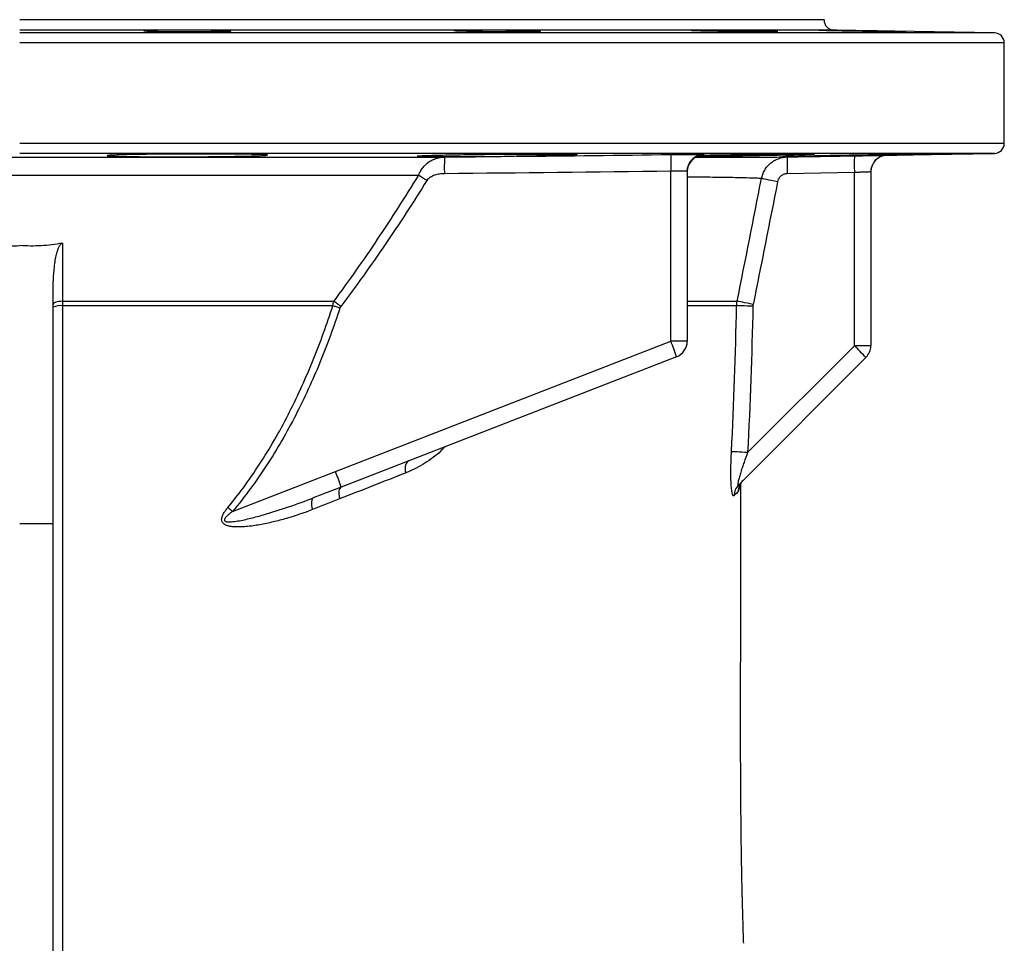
# Model space of a CAD drawing. Header units: millimetres. Extents: x 1346 to 5879, y 1699 to 4699.
# Tile 19 of 19: x 5289 to 5879, y 4145 to 4699. Entities that reach past the tile are written whole.
import ezdxf

# ---------------------------------------------------------------- set-up
doc = ezdxf.new("R2010")
doc.units = ezdxf.units.MM
doc.header["$LTSCALE"] = 2

msp = doc.modelspace()

# ---------------------------------------------------------------- linework, layer by layer
at = {"color": 7, "linetype": 'Continuous', "lineweight": 25}
for p, q in [((5770.52, 4698.82), (5288.52, 4698.82)), ((5872.63, 4690.92), (5776.42, 4692.6)), ((5878.52, 4624.72), (5878.52, 4684.92)), ((5808.35, 4617.59), (5872.63, 4618.72)), ((5678.7, 4506.19), (5678.7, 4608.03)), ((5688.52, 4608.04), (5688.52, 4506.19)), ((5788.7, 4607.27), (5748.44, 4606.57)), ((5788.7, 4503.49), (5788.7, 4607.27)), ((5798.52, 4607.6), (5798.52, 4503.49)), ((5308.52, 4396.85), (5308.52, 4535.29)), ((5477.71, 4428.14), (5678.7, 4506.19)), ((5688.52, 4506.19), (5678.7, 4506.19)), ((5724.74, 4439.53), (5788.7, 4503.49)), ((5798.52, 4503.49), (5788.7, 4503.49)), ((5682.14, 4496.87), (5481.16, 4418.82)), ((5795.6, 4496.42), (5719.37, 4420.19)), ((5416.04, 4404.19), (5477.71, 4428.14)), ((5481.16, 4418.82), (5464.47, 4412.34)), ((5308.52, 4396.85), (5288.52, 4396.76)), ((5308.52, 3593.09), (5308.52, 4396.85))]:
    msp.add_line(p, q, dxfattribs=at)
at = {"color": 8, "linetype": 'Continuous', "lineweight": 25}
for p, q in [((5776.42, 4692.6), (5288.52, 4692.6)), ((5872.63, 4690.92), (5288.52, 4690.92)), ((5878.52, 4684.92), (5288.52, 4684.92)), ((5878.52, 4624.72), (5288.52, 4624.72)), ((5872.63, 4618.72), (5288.52, 4618.72)), ((5698.39, 4617.81), (5697.44, 4617.74))]:
    msp.add_line(p, q, dxfattribs=at)
at = {"color": 7, "linetype": 'Continuous', "lineweight": 25, "flags": 128}
for points in [[(5748.44, 4616.57), (5768.43, 4616.91), (5788.7, 4617.27)], [(5532.48, 4602.41), (5531.82, 4602.83), (5531.16, 4603.24), (5530.51, 4603.65), (5529.88, 4604.05), (5529.26, 4604.44), (5528.66, 4604.82), (5528.09, 4605.18), (5527.55, 4605.53)], [(5742.63, 4601.72), (5740.83, 4602.07), (5739.09, 4602.42), (5737.48, 4602.73), (5736.06, 4603.02), (5734.86, 4603.26), (5733.94, 4603.44), (5733.32, 4603.57), (5733.02, 4603.64)], [(5314.19, 4564.95), (5314.18, 4553.56), (5314.18, 4530.15)], [(5314.18, 4530.15), (5313.06, 4530.09), (5311.99, 4529.97), (5311.01, 4529.79), (5310.16, 4529.56), (5309.46, 4529.28), (5308.95, 4528.96), (5308.63, 4528.62), (5308.52, 4528.26)], [(5480.38, 4526.03), (5479.83, 4526.21), (5479.28, 4526.39), (5478.74, 4526.57), (5478.2, 4526.75), (5477.67, 4526.92), (5477.15, 4527.09), (5476.64, 4527.26), (5476.15, 4527.42)], [(5480.94, 4527.06), (5480.4, 4527.47), (5479.87, 4527.88), (5479.34, 4528.28), (5478.82, 4528.67), (5478.31, 4529.06), (5477.81, 4529.44), (5477.33, 4529.81), (5476.87, 4530.17)], [(5727.89, 4527.19), (5726.1, 4527.23), (5724.37, 4527.27), (5722.76, 4527.3), (5721.33, 4527.34), (5720.11, 4527.36), (5719.15, 4527.39), (5718.48, 4527.4), (5718.13, 4527.41)], [(5728.01, 4528.23), (5726.25, 4528.59), (5724.55, 4528.93), (5722.97, 4529.26), (5721.56, 4529.54), (5720.37, 4529.79), (5719.43, 4529.98), (5718.78, 4530.12), (5718.43, 4530.2)], [(5724.74, 4439.53), (5723.01, 4439.62), (5721.34, 4439.71), (5719.77, 4439.79), (5718.36, 4439.86), (5717.15, 4439.93), (5716.18, 4439.98), (5715.47, 4440.02), (5715.05, 4440.04)], [(5521.56, 4434.51), (5520.96, 4434.16), (5520.44, 4433.62), (5520.02, 4432.89), (5519.72, 4432.01), (5519.53, 4430.97), (5519.46, 4429.81), (5519.51, 4428.56), (5519.69, 4427.23)], [(5464.47, 4412.34), (5464.06, 4412.06), (5463.73, 4411.58), (5463.51, 4410.9), (5463.38, 4410.05), (5463.36, 4409.04), (5463.45, 4407.9), (5463.64, 4406.65), (5463.93, 4405.32)], [(5416.04, 4404.19), (5415.68, 4404.49), (5415.33, 4404.79), (5414.97, 4405.09), (5414.62, 4405.39), (5414.27, 4405.69), (5413.93, 4405.98), (5413.59, 4406.27), (5413.25, 4406.55)]]:
    msp.add_lwpolyline(points, dxfattribs=at)
at = {"color": 7, "linetype": 'Continuous', "lineweight": 25}
for centre, radius, start, end in [((5776.52, 4698.6), 6, 177.91206, 269), ((5872.52, 4684.92), 6, 0, 89), ((5872.52, 4624.72), 6, 271, 0), ((5691.23, 4610.39), 148.27, 177.62184, 181.4864), ((5826.11, 4612.3), 147.47, 177.77362, 181.6591), ((5698.52, 4607.81), 10, 90.76809, 179.99825), ((5698.52, 4608.04), 10, 138.18726, 179.99971), ((5892.11, 4611.56), 143.75, 178.00483, 181.99069), ((5932.33, 4612.26), 143.72, 178.00471, 181.99167), ((5808.52, 4607.6), 10, 91.01141, 180), ((5808.52, 4607.6), 10, 113.54957, 180), ((5312.85, 4517.27), 10.25, 82.61064, 114.93017), ((5537.45, 4448.69), 152.51, 18.41748, 22.15189), ((5678.52, 4506.19), 10, 291.22266, 0), ((5649.5, 4360.82), 199.32, 42.8646, 45.70417), ((5788.52, 4503.49), 10, 315.00025, 0), ((5336.43, 4370.62), 152.54, 18.41812, 22.15168), ((5726.25, 4413.34), 9.71, 135.08476, 178.36513), ((5728.96, 4415.8), 9.89, 135.03386, 178.61187)]:
    msp.add_arc(centre, radius, start, end, dxfattribs=at)
at = {"color": 8, "linetype": 'Continuous', "lineweight": 25}
for centre, start, end in [((5698.52, 4608.04), 90.75076, 138.18714), ((5808.52, 4607.6), 90.99981, 113.54957)]:
    msp.add_arc(centre, 10, start, end, dxfattribs=at)
at = {"color": 7, "linetype": 'Continuous', "lineweight": 25}
for points, knots in [([(5407.39, 4692.37), (5408.6, 4692.35), (5409.68, 4692.32), (5411.09, 4692.28), (5411.52, 4692.26), (5412.33, 4692.23), (5412.7, 4692.22), (5413.67, 4692.18), (5414.16, 4692.15), (5414.66, 4692.1), (5414.79, 4692.09), (5414.96, 4692.06), (5415, 4692.04), (5415, 4692), (5414.83, 4691.97), (5414.33, 4691.93), (5414.12, 4691.92), (5413.63, 4691.89), (5413.05, 4691.87), (5412.33, 4691.84), (5411.53, 4691.82), (5411.09, 4691.81), (5409.66, 4691.78), (5408.58, 4691.76), (5406.79, 4691.74), (5406.16, 4691.73), (5404.83, 4691.72), (5404.14, 4691.71), (5402.02, 4691.7), (5400.53, 4691.69), (5398.17, 4691.68), (5397.36, 4691.68), (5395.72, 4691.67), (5394.9, 4691.67), (5392.41, 4691.67), (5390.72, 4691.68), (5387.28, 4691.69), (5385.59, 4691.7), (5383.1, 4691.71), (5382.28, 4691.72), (5380.64, 4691.73), (5379.83, 4691.74), (5377.47, 4691.76), (5375.97, 4691.78), (5373.86, 4691.81), (5373.17, 4691.82), (5371.84, 4691.84), (5371.21, 4691.86), (5369.41, 4691.89), (5368.34, 4691.92), (5366.91, 4691.96), (5366.47, 4691.97), (5365.66, 4692), (5364.94, 4692.03), (5364.37, 4692.06), (5363.87, 4692.09), (5363.66, 4692.1), (5363.16, 4692.15), (5363, 4692.18), (5363, 4692.22), (5363.04, 4692.23), (5363.2, 4692.26), (5363.33, 4692.28), (5363.83, 4692.32), (5364.32, 4692.35), (5365.29, 4692.38), (5365.66, 4692.4), (5366.46, 4692.42), (5366.9, 4692.43), (5368.31, 4692.46), (5369.39, 4692.48), (5371.2, 4692.51), (5371.84, 4692.52), (5373.15, 4692.53), (5374.51, 4692.55), (5375.97, 4692.56), (5377.47, 4692.57), (5378.25, 4692.57), (5380.61, 4692.58), (5382.23, 4692.58), (5385.56, 4692.58), (5387.29, 4692.58), (5390.68, 4692.57), (5392.37, 4692.56), (5394.88, 4692.54), (5395.72, 4692.53), (5397.35, 4692.52), (5398.94, 4692.5), (5400.48, 4692.48), (5401.98, 4692.46), (5402.71, 4692.45), (5404.85, 4692.42), (5406.17, 4692.4), (5407.39, 4692.37)], [0, 0, 0, 0, 0.03125, 0.03125, 0.046875, 0.046875, 0.0625, 0.0625, 0.09375, 0.09375, 0.109375, 0.109375, 0.125, 0.125, 0.15625, 0.15625, 0.171875, 0.171875, 0.1875, 0.203125, 0.203125, 0.21875, 0.21875, 0.25, 0.25, 0.265625, 0.265625, 0.28125, 0.28125, 0.3125, 0.3125, 0.328125, 0.328125, 0.34375, 0.34375, 0.375, 0.375, 0.40625, 0.40625, 0.421875, 0.421875, 0.4375, 0.4375, 0.46875, 0.46875, 0.484375, 0.484375, 0.5, 0.5, 0.53125, 0.53125, 0.546875, 0.546875, 0.5625, 0.578125, 0.578125, 0.59375, 0.59375, 0.625, 0.625, 0.640625, 0.640625, 0.65625, 0.65625, 0.6875, 0.6875, 0.703125, 0.703125, 0.71875, 0.71875, 0.75, 0.75, 0.765625, 0.765625, 0.78125, 0.796875, 0.796875, 0.8125, 0.8125, 0.84375, 0.84375, 0.875, 0.875, 0.90625, 0.90625, 0.921875, 0.921875, 0.9375, 0.953125, 0.953125, 0.96875, 0.96875, 1, 1, 1, 1]), ([(5593.03, 4692.21), (5594.25, 4692.18), (5595.32, 4692.15), (5596.73, 4692.1), (5597.17, 4692.09), (5597.97, 4692.06), (5598.34, 4692.04), (5599.32, 4692), (5599.81, 4691.97), (5600.31, 4691.93), (5600.43, 4691.92), (5600.6, 4691.89), (5600.64, 4691.88), (5600.64, 4691.84), (5600.48, 4691.82), (5599.98, 4691.79), (5599.77, 4691.78), (5599.27, 4691.76), (5598.7, 4691.75), (5597.98, 4691.73), (5597.18, 4691.72), (5596.73, 4691.71), (5595.31, 4691.7), (5594.23, 4691.69), (5592.43, 4691.68), (5591.8, 4691.68), (5590.48, 4691.67), (5589.79, 4691.67), (5587.67, 4691.67), (5586.18, 4691.68), (5583.82, 4691.69), (5583, 4691.69), (5581.37, 4691.7), (5580.55, 4691.7), (5578.05, 4691.72), (5576.36, 4691.73), (5572.93, 4691.76), (5571.24, 4691.78), (5568.75, 4691.81), (5567.92, 4691.82), (5566.29, 4691.84), (5565.48, 4691.86), (5563.12, 4691.89), (5561.62, 4691.92), (5559.5, 4691.96), (5558.82, 4691.97), (5557.49, 4692), (5556.86, 4692.01), (5555.06, 4692.06), (5553.98, 4692.09), (5552.56, 4692.13), (5552.12, 4692.15), (5551.31, 4692.18), (5550.59, 4692.21), (5550.02, 4692.23), (5549.52, 4692.26), (5549.31, 4692.28), (5548.81, 4692.32), (5548.64, 4692.35), (5548.64, 4692.38), (5548.68, 4692.4), (5548.85, 4692.42), (5548.98, 4692.43), (5549.47, 4692.46), (5549.96, 4692.48), (5550.94, 4692.51), (5551.31, 4692.52), (5552.11, 4692.53), (5552.55, 4692.54), (5553.96, 4692.56), (5555.03, 4692.57), (5556.85, 4692.58), (5557.48, 4692.58), (5558.8, 4692.58), (5560.16, 4692.58), (5561.61, 4692.58), (5563.12, 4692.58), (5563.89, 4692.58), (5566.26, 4692.57), (5567.88, 4692.56), (5571.21, 4692.53), (5572.93, 4692.52), (5576.33, 4692.48), (5578.01, 4692.47), (5580.53, 4692.43), (5581.36, 4692.42), (5582.99, 4692.4), (5584.59, 4692.37), (5586.12, 4692.35), (5587.62, 4692.32), (5588.36, 4692.31), (5590.5, 4692.26), (5591.82, 4692.23), (5593.03, 4692.21)], [0, 0, 0, 0, 0.03125, 0.03125, 0.046875, 0.046875, 0.0625, 0.0625, 0.09375, 0.09375, 0.109375, 0.109375, 0.125, 0.125, 0.15625, 0.15625, 0.171875, 0.171875, 0.1875, 0.203125, 0.203125, 0.21875, 0.21875, 0.25, 0.25, 0.265625, 0.265625, 0.28125, 0.28125, 0.3125, 0.3125, 0.328125, 0.328125, 0.34375, 0.34375, 0.375, 0.375, 0.40625, 0.40625, 0.421875, 0.421875, 0.4375, 0.4375, 0.46875, 0.46875, 0.484375, 0.484375, 0.5, 0.5, 0.53125, 0.53125, 0.546875, 0.546875, 0.5625, 0.578125, 0.578125, 0.59375, 0.59375, 0.625, 0.625, 0.640625, 0.640625, 0.65625, 0.65625, 0.6875, 0.6875, 0.703125, 0.703125, 0.71875, 0.71875, 0.75, 0.75, 0.765625, 0.765625, 0.78125, 0.796875, 0.796875, 0.8125, 0.8125, 0.84375, 0.84375, 0.875, 0.875, 0.90625, 0.90625, 0.921875, 0.921875, 0.9375, 0.953125, 0.953125, 0.96875, 0.96875, 1, 1, 1, 1]), ([(5735.12, 4692.03), (5736.33, 4692), (5737.41, 4691.97), (5738.82, 4691.93), (5739.26, 4691.92), (5740.06, 4691.89), (5740.43, 4691.88), (5741.41, 4691.84), (5741.9, 4691.82), (5742.4, 4691.79), (5742.52, 4691.78), (5742.69, 4691.76), (5742.73, 4691.76), (5742.73, 4691.73), (5742.57, 4691.72), (5742.07, 4691.7), (5741.86, 4691.7), (5741.36, 4691.69), (5740.79, 4691.68), (5740.07, 4691.68), (5739.27, 4691.67), (5738.82, 4691.67), (5737.4, 4691.67), (5736.32, 4691.68), (5734.52, 4691.69), (5733.89, 4691.69), (5732.57, 4691.7), (5731.88, 4691.7), (5729.76, 4691.72), (5728.27, 4691.73), (5725.91, 4691.76), (5725.09, 4691.76), (5723.46, 4691.78), (5722.64, 4691.79), (5720.14, 4691.82), (5718.45, 4691.84), (5715.02, 4691.89), (5713.33, 4691.92), (5710.84, 4691.96), (5710.01, 4691.97), (5708.38, 4692), (5707.57, 4692.01), (5705.21, 4692.06), (5703.71, 4692.09), (5701.59, 4692.13), (5700.91, 4692.15), (5699.58, 4692.18), (5698.95, 4692.19), (5697.15, 4692.23), (5696.07, 4692.26), (5694.65, 4692.31), (5694.21, 4692.32), (5693.4, 4692.35), (5692.68, 4692.37), (5692.1, 4692.4), (5691.61, 4692.42), (5691.4, 4692.43), (5690.9, 4692.46), (5690.73, 4692.48), (5690.73, 4692.51), (5690.77, 4692.52), (5690.94, 4692.53), (5691.06, 4692.54), (5691.56, 4692.56), (5692.05, 4692.57), (5693.03, 4692.58), (5693.39, 4692.58), (5694.2, 4692.58), (5694.64, 4692.58), (5696.05, 4692.58), (5697.12, 4692.58), (5698.94, 4692.57), (5699.57, 4692.57), (5700.88, 4692.56), (5702.25, 4692.55), (5703.7, 4692.53), (5705.2, 4692.52), (5705.98, 4692.51), (5708.35, 4692.48), (5709.97, 4692.47), (5713.3, 4692.42), (5715.02, 4692.4), (5718.41, 4692.35), (5720.1, 4692.32), (5722.61, 4692.28), (5723.45, 4692.26), (5725.08, 4692.23), (5726.68, 4692.21), (5728.21, 4692.18), (5729.71, 4692.15), (5730.44, 4692.13), (5732.58, 4692.09), (5733.9, 4692.06), (5735.12, 4692.03)], [0, 0, 0, 0, 0.03125, 0.03125, 0.046875, 0.046875, 0.0625, 0.0625, 0.09375, 0.09375, 0.109375, 0.109375, 0.125, 0.125, 0.15625, 0.15625, 0.171875, 0.171875, 0.1875, 0.203125, 0.203125, 0.21875, 0.21875, 0.25, 0.25, 0.265625, 0.265625, 0.28125, 0.28125, 0.3125, 0.3125, 0.328125, 0.328125, 0.34375, 0.34375, 0.375, 0.375, 0.40625, 0.40625, 0.421875, 0.421875, 0.4375, 0.4375, 0.46875, 0.46875, 0.484375, 0.484375, 0.5, 0.5, 0.53125, 0.53125, 0.546875, 0.546875, 0.5625, 0.578125, 0.578125, 0.59375, 0.59375, 0.625, 0.625, 0.640625, 0.640625, 0.65625, 0.65625, 0.6875, 0.6875, 0.703125, 0.703125, 0.71875, 0.71875, 0.75, 0.75, 0.765625, 0.765625, 0.78125, 0.796875, 0.796875, 0.8125, 0.8125, 0.84375, 0.84375, 0.875, 0.875, 0.90625, 0.90625, 0.921875, 0.921875, 0.9375, 0.953125, 0.953125, 0.96875, 0.96875, 1, 1, 1, 1]), ([(5812.01, 4691.87), (5813.23, 4691.84), (5814.3, 4691.82), (5815.72, 4691.79), (5816.15, 4691.78), (5816.96, 4691.76), (5817.33, 4691.76), (5818.3, 4691.73), (5818.8, 4691.72), (5819.29, 4691.7), (5819.42, 4691.7), (5819.59, 4691.69), (5819.63, 4691.69), (5819.63, 4691.68), (5819.46, 4691.67), (5818.96, 4691.67), (5818.75, 4691.67), (5818.26, 4691.68), (5817.69, 4691.68), (5816.96, 4691.69), (5816.16, 4691.7), (5815.72, 4691.7), (5814.3, 4691.72), (5813.22, 4691.73), (5811.42, 4691.76), (5810.79, 4691.76), (5809.47, 4691.78), (5808.78, 4691.79), (5806.66, 4691.82), (5805.16, 4691.84), (5802.81, 4691.88), (5801.99, 4691.89), (5800.36, 4691.92), (5799.54, 4691.93), (5797.04, 4691.97), (5795.35, 4692), (5791.92, 4692.06), (5790.23, 4692.09), (5787.74, 4692.13), (5786.92, 4692.15), (5785.28, 4692.18), (5784.47, 4692.19), (5782.11, 4692.23), (5780.61, 4692.26), (5778.49, 4692.31), (5777.81, 4692.32), (5776.48, 4692.35), (5775.85, 4692.36), (5774.05, 4692.4), (5772.97, 4692.42), (5771.55, 4692.45), (5771.1, 4692.46), (5770.3, 4692.48), (5769.58, 4692.5), (5769, 4692.52), (5768.51, 4692.53), (5768.3, 4692.54), (5767.8, 4692.56), (5767.63, 4692.57), (5767.63, 4692.58), (5767.67, 4692.58), (5767.83, 4692.58), (5767.96, 4692.58), (5768.46, 4692.58), (5768.95, 4692.58), (5769.92, 4692.57), (5770.29, 4692.57), (5771.09, 4692.56), (5771.53, 4692.55), (5772.94, 4692.53), (5774.02, 4692.52), (5775.83, 4692.49), (5776.47, 4692.48), (5777.78, 4692.46), (5779.14, 4692.44), (5780.6, 4692.42), (5782.1, 4692.4), (5782.88, 4692.38), (5785.24, 4692.35), (5786.86, 4692.32), (5790.19, 4692.26), (5791.91, 4692.23), (5795.31, 4692.18), (5796.99, 4692.15), (5799.51, 4692.1), (5800.34, 4692.09), (5801.97, 4692.06), (5803.57, 4692.03), (5805.1, 4692), (5806.6, 4691.97), (5807.34, 4691.96), (5809.48, 4691.92), (5810.8, 4691.89), (5812.01, 4691.87)], [0, 0, 0, 0, 0.03125, 0.03125, 0.046875, 0.046875, 0.0625, 0.0625, 0.09375, 0.09375, 0.109375, 0.109375, 0.125, 0.125, 0.15625, 0.15625, 0.171875, 0.171875, 0.1875, 0.203125, 0.203125, 0.21875, 0.21875, 0.25, 0.25, 0.265625, 0.265625, 0.28125, 0.28125, 0.3125, 0.3125, 0.328125, 0.328125, 0.34375, 0.34375, 0.375, 0.375, 0.40625, 0.40625, 0.421875, 0.421875, 0.4375, 0.4375, 0.46875, 0.46875, 0.484375, 0.484375, 0.5, 0.5, 0.53125, 0.53125, 0.546875, 0.546875, 0.5625, 0.578125, 0.578125, 0.59375, 0.59375, 0.625, 0.625, 0.640625, 0.640625, 0.65625, 0.65625, 0.6875, 0.6875, 0.703125, 0.703125, 0.71875, 0.71875, 0.75, 0.75, 0.765625, 0.765625, 0.78125, 0.796875, 0.796875, 0.8125, 0.8125, 0.84375, 0.84375, 0.875, 0.875, 0.90625, 0.90625, 0.921875, 0.921875, 0.9375, 0.953125, 0.953125, 0.96875, 0.96875, 1, 1, 1, 1]), ([(5033.96, 4616.54), (5043.31, 4616.54), (5052.86, 4616.54), (5072.35, 4616.54), (5082.3, 4616.54), (5102.59, 4616.54), (5112.93, 4616.54), (5126.11, 4616.54), (5128.76, 4616.54), (5134.08, 4616.54), (5136.76, 4616.54), (5144.81, 4616.54), (5150.19, 4616.54), (5177.2, 4616.54), (5199.08, 4616.54), (5232.32, 4616.54), (5243.46, 4616.54), (5265.89, 4616.54), (5277.18, 4616.54), (5299.89, 4616.54), (5311.18, 4616.54), (5333.61, 4616.54), (5344.76, 4616.54), (5377.99, 4616.54), (5399.87, 4616.54), (5426.86, 4616.54), (5432.24, 4616.54), (5440.28, 4616.54), (5442.96, 4616.54), (5448.29, 4616.54), (5450.94, 4616.54), (5464.13, 4616.54), (5474.48, 4616.54), (5504.91, 4616.54), (5524.4, 4616.54), (5543.09, 4616.54)], [0, 0, 0, 0, 0.0625, 0.0625, 0.125, 0.125, 0.1875, 0.1875, 0.203125, 0.203125, 0.21875, 0.21875, 0.25, 0.25, 0.375, 0.375, 0.4375, 0.4375, 0.5, 0.5, 0.5625, 0.5625, 0.625, 0.625, 0.75, 0.75, 0.78125, 0.78125, 0.796875, 0.796875, 0.8125, 0.8125, 0.875, 0.875, 1, 1, 1, 1]), ([(5422.87, 4617.07), (5420.62, 4617.02), (5418.19, 4616.98), (5414.29, 4616.92), (5412.94, 4616.9), (5410.16, 4616.86), (5408.72, 4616.84), (5404.36, 4616.79), (5401.36, 4616.76), (5397.52, 4616.74), (5396.74, 4616.73), (5395.18, 4616.72), (5394.39, 4616.72), (5392.03, 4616.7), (5390.46, 4616.7), (5385.76, 4616.68), (5382.65, 4616.67), (5378.78, 4616.67), (5378.01, 4616.67), (5376.47, 4616.67), (5375.72, 4616.68), (5373.46, 4616.68), (5370.52, 4616.69), (5367.69, 4616.7), (5365.61, 4616.72), (5364.93, 4616.72), (5363.58, 4616.73), (5362.91, 4616.74), (5359.63, 4616.77), (5357.21, 4616.79), (5353.9, 4616.84), (5352.84, 4616.86), (5351.34, 4616.89), (5350.86, 4616.9), (5349.92, 4616.92), (5349.47, 4616.93), (5347.29, 4616.98), (5345.82, 4617.03), (5344.02, 4617.1), (5343.49, 4617.12), (5342.58, 4617.17), (5342.2, 4617.2), (5341.3, 4617.28), (5340.99, 4617.33), (5341, 4617.41), (5341.08, 4617.44), (5341.39, 4617.5), (5341.62, 4617.52), (5342.24, 4617.58), (5342.62, 4617.6), (5343.54, 4617.66), (5344.08, 4617.69), (5345.89, 4617.76), (5347.37, 4617.81), (5349.99, 4617.89), (5350.93, 4617.91), (5352.94, 4617.96), (5354, 4617.98), (5357.33, 4618.05), (5359.75, 4618.08), (5363.68, 4618.14), (5365.05, 4618.16), (5367.83, 4618.19), (5369.24, 4618.2), (5372.13, 4618.23), (5373.61, 4618.25), (5375.86, 4618.26), (5376.62, 4618.27), (5378.15, 4618.28), (5378.92, 4618.28), (5382.8, 4618.31), (5385.92, 4618.32), (5390.61, 4618.34), (5392.18, 4618.34), (5394.54, 4618.35), (5395.33, 4618.35), (5396.89, 4618.35), (5397.66, 4618.35), (5401.51, 4618.35), (5404.5, 4618.34), (5408.13, 4618.33), (5408.85, 4618.33), (5410.28, 4618.32), (5410.99, 4618.32), (5413.07, 4618.31), (5414.42, 4618.3), (5418.32, 4618.27), (5420.74, 4618.25), (5424.09, 4618.2), (5425.15, 4618.19), (5427.14, 4618.16), (5428.07, 4618.14), (5429.8, 4618.1), (5430.61, 4618.08), (5432.09, 4618.04), (5432.77, 4618.02), (5434.57, 4617.96), (5435.47, 4617.91), (5436.39, 4617.84), (5436.62, 4617.81), (5436.92, 4617.76), (5437, 4617.74), (5436.99, 4617.66), (5436.68, 4617.6), (5435.76, 4617.52), (5435.37, 4617.49), (5434.45, 4617.44), (5433.92, 4617.41), (5432.73, 4617.36), (5432.06, 4617.33), (5430.58, 4617.28), (5429.76, 4617.25), (5427.12, 4617.17), (5425.12, 4617.12), (5422.87, 4617.07)], [0, 0, 0, 0, 0.03125, 0.03125, 0.046875, 0.046875, 0.0625, 0.0625, 0.09375, 0.09375, 0.101562, 0.101562, 0.109375, 0.109375, 0.125, 0.125, 0.15625, 0.15625, 0.164062, 0.164062, 0.171875, 0.171875, 0.1875, 0.203125, 0.203125, 0.210937, 0.210937, 0.21875, 0.21875, 0.25, 0.25, 0.265625, 0.265625, 0.273437, 0.273437, 0.28125, 0.28125, 0.3125, 0.3125, 0.328125, 0.328125, 0.34375, 0.34375, 0.375, 0.375, 0.390625, 0.390625, 0.40625, 0.40625, 0.421875, 0.421875, 0.4375, 0.4375, 0.46875, 0.46875, 0.484375, 0.484375, 0.5, 0.5, 0.53125, 0.53125, 0.546875, 0.546875, 0.5625, 0.5625, 0.578125, 0.578125, 0.585937, 0.585937, 0.59375, 0.59375, 0.625, 0.625, 0.640625, 0.640625, 0.648437, 0.648437, 0.65625, 0.65625, 0.6875, 0.6875, 0.695312, 0.695312, 0.703125, 0.703125, 0.71875, 0.71875, 0.75, 0.75, 0.765625, 0.765625, 0.78125, 0.78125, 0.796875, 0.796875, 0.8125, 0.8125, 0.84375, 0.84375, 0.859375, 0.859375, 0.875, 0.875, 0.90625, 0.90625, 0.921875, 0.921875, 0.9375, 0.9375, 0.953125, 0.953125, 0.96875, 0.96875, 1, 1, 1, 1]), ([(5561.37, 4616.72), (5558.6, 4616.7), (5555.93, 4616.69), (5552.07, 4616.68), (5550.81, 4616.67), (5548.34, 4616.67), (5547.14, 4616.67), (5543.67, 4616.68), (5541.54, 4616.68), (5538.59, 4616.7), (5537.65, 4616.71), (5535.87, 4616.73), (5535.04, 4616.74), (5532.71, 4616.77), (5531.38, 4616.8), (5529.73, 4616.84), (5529.23, 4616.86), (5528.38, 4616.89), (5528.01, 4616.91), (5527.11, 4616.97), (5526.76, 4617.01), (5526.62, 4617.07), (5526.64, 4617.09), (5526.81, 4617.14), (5526.96, 4617.16), (5527.59, 4617.23), (5528.27, 4617.28), (5529.67, 4617.36), (5530.2, 4617.38), (5531.37, 4617.43), (5532.65, 4617.48), (5534.15, 4617.53), (5535.77, 4617.58), (5536.64, 4617.61), (5539.4, 4617.68), (5541.42, 4617.73), (5544.7, 4617.8), (5545.84, 4617.82), (5548.19, 4617.87), (5549.42, 4617.89), (5553.18, 4617.95), (5555.78, 4617.99), (5559.83, 4618.05), (5561.21, 4618.07), (5564, 4618.11), (5565.43, 4618.12), (5569.7, 4618.17), (5572.56, 4618.2), (5576.86, 4618.24), (5578.3, 4618.25), (5581.18, 4618.27), (5582.62, 4618.28), (5586.85, 4618.31), (5589.6, 4618.32), (5593.61, 4618.34), (5594.93, 4618.34), (5597.52, 4618.34), (5598.78, 4618.35), (5602.44, 4618.35), (5604.73, 4618.35), (5607.93, 4618.34), (5608.97, 4618.33), (5610.93, 4618.32), (5611.85, 4618.31), (5614.47, 4618.29), (5616.01, 4618.27), (5617.99, 4618.24), (5618.6, 4618.23), (5619.68, 4618.2), (5620.16, 4618.19), (5621.41, 4618.14), (5621.99, 4618.11), (5622.49, 4618.06), (5622.59, 4618.04), (5622.66, 4618), (5622.61, 4617.96), (5622.29, 4617.92), (5621.85, 4617.87), (5621.56, 4617.85), (5620.51, 4617.78), (5619.56, 4617.73), (5617.79, 4617.66), (5617.14, 4617.64), (5615.72, 4617.59), (5614.95, 4617.56), (5612.48, 4617.49), (5610.63, 4617.43), (5606.52, 4617.33), (5604.31, 4617.28), (5600.77, 4617.21), (5599.56, 4617.19), (5597.68, 4617.15), (5597.04, 4617.14), (5595.75, 4617.12), (5595.1, 4617.11), (5591.8, 4617.05), (5589.09, 4617.01), (5586.31, 4616.97)], [0, 0, 0, 0, 0.03125, 0.03125, 0.046875, 0.046875, 0.0625, 0.0625, 0.09375, 0.09375, 0.109375, 0.109375, 0.125, 0.125, 0.15625, 0.15625, 0.171875, 0.171875, 0.1875, 0.1875, 0.21875, 0.21875, 0.234375, 0.234375, 0.25, 0.25, 0.28125, 0.28125, 0.296875, 0.296875, 0.3125, 0.328125, 0.328125, 0.34375, 0.34375, 0.375, 0.375, 0.390625, 0.390625, 0.40625, 0.40625, 0.4375, 0.4375, 0.453125, 0.453125, 0.46875, 0.46875, 0.5, 0.5, 0.515625, 0.515625, 0.53125, 0.53125, 0.5625, 0.5625, 0.578125, 0.578125, 0.59375, 0.59375, 0.625, 0.625, 0.640625, 0.640625, 0.65625, 0.65625, 0.6875, 0.6875, 0.703125, 0.703125, 0.71875, 0.71875, 0.75, 0.75, 0.765625, 0.765625, 0.78125, 0.796875, 0.796875, 0.8125, 0.8125, 0.84375, 0.84375, 0.859375, 0.859375, 0.875, 0.875, 0.90625, 0.90625, 0.9375, 0.9375, 0.953125, 0.953125, 0.960937, 0.960937, 0.96875, 0.96875, 1, 1, 1, 1]), ([(5527.55, 4605.53), (5527.84, 4606.38), (5528.2, 4607.2), (5528.83, 4608.35), (5529.06, 4608.73), (5529.54, 4609.46), (5529.8, 4609.82), (5531.14, 4611.54), (5532.39, 4612.68), (5534.13, 4613.86), (5534.49, 4614.08), (5535.22, 4614.5), (5535.59, 4614.69), (5536.7, 4615.22), (5537.47, 4615.52), (5539.03, 4616.01), (5539.83, 4616.19), (5541.45, 4616.45), (5542.27, 4616.53), (5543.09, 4616.54)], [0, 0, 0, 0, 0.125, 0.125, 0.1875, 0.1875, 0.25, 0.25, 0.5, 0.5, 0.5625, 0.5625, 0.625, 0.625, 0.75, 0.75, 0.875, 0.875, 1, 1, 1, 1]), ([(5586.31, 4616.97), (5584.26, 4616.94), (5582.19, 4616.87), (5578.04, 4616.75), (5575.96, 4616.7), (5571.76, 4616.66), (5569.64, 4616.67), (5565.47, 4616.7), (5563.41, 4616.73), (5561.37, 4616.72)], [0, 0, 0, 0, 0.25, 0.25, 0.5, 0.5, 0.75, 0.75, 1, 1, 1, 1]), ([(5678.75, 4618.03), (5680.05, 4618.04), (5681.34, 4618.06), (5683.22, 4618.08), (5683.85, 4618.08), (5685.08, 4618.09), (5685.7, 4618.1), (5687.48, 4618.11), (5688.61, 4618.12), (5690.74, 4618.13), (5691.75, 4618.13), (5693.56, 4618.13), (5694.37, 4618.13), (5695.44, 4618.13), (5695.78, 4618.12), (5696.38, 4618.12), (5696.66, 4618.12), (5697.39, 4618.1), (5697.76, 4618.09), (5698.27, 4618.07), (5698.39, 4618.06), (5698.39, 4618.04)], [0, 0, 0, 0, 0.125, 0.125, 0.1875, 0.1875, 0.25, 0.25, 0.375, 0.375, 0.5, 0.5, 0.625, 0.625, 0.6875, 0.6875, 0.75, 0.75, 0.875, 0.875, 1, 1, 1, 1]), ([(5688.59, 4607.82), (5688.57, 4608.09), (5688.5, 4609.17), (5688.95, 4610.95), (5689.86, 4612.91), (5690.71, 4614.17), (5691.29, 4614.69), (5691.39, 4614.78)], [0, 0, 0, 0, 0.1070553, 0.419131, 0.6970288, 0.9496612, 1, 1, 1, 1]), ([(5691.39, 4614.78), (5691.71, 4615.1), (5692.42, 4615.8), (5693.66, 4616.59), (5694.91, 4617.16), (5695.97, 4617.49), (5696.73, 4617.65), (5697.15, 4617.71), (5697.37, 4617.74), (5697.47, 4617.74), (5697.44, 4617.74), (5697.43, 4617.74)], [0, 0, 0, 0, 0.158815, 0.341799, 0.502262, 0.634297, 0.732613, 0.800447, 0.868259, 0.965162, 1, 1, 1, 1]), ([(5693.68, 4616.55), (5697.55, 4616.55), (5705.41, 4616.55), (5715.73, 4616.56), (5724.96, 4616.56), (5732.82, 4616.56), (5739.72, 4616.56), (5745.36, 4616.56), (5747.41, 4616.57), (5748.44, 4616.57)], [0, 0, 0, 0, 0.127669, 0.2586668, 0.3935101, 0.5284644, 0.6633083, 0.831225, 1, 1, 1, 1]), ([(5697.44, 4617.69), (5698.56, 4617.71), (5701.5, 4617.77), (5707.23, 4617.86), (5714.57, 4617.97), (5722.7, 4618.08), (5730.64, 4618.17), (5738.2, 4618.25), (5745.14, 4618.3), (5751.29, 4618.34), (5756.44, 4618.35), (5760.48, 4618.34), (5763.25, 4618.31), (5764.74, 4618.26), (5764.83, 4618.19), (5763.58, 4618.1), (5760.98, 4617.99), (5756.83, 4617.86), (5751.26, 4617.72), (5744.52, 4617.57), (5737.52, 4617.43), (5729.91, 4617.29), (5721.94, 4617.15), (5713.81, 4617.03), (5705.79, 4616.92), (5699.13, 4616.83), (5695.46, 4616.8), (5694.16, 4616.78)], [0, 0, 0, 0, 0.018903, 0.049654, 0.091339, 0.133024, 0.174705, 0.216385, 0.25806, 0.299735, 0.341406, 0.383076, 0.424745, 0.466414, 0.508084, 0.549754, 0.591428, 0.633102, 0.685085, 0.726772, 0.768458, 0.810144, 0.85183, 0.893516, 0.935201, 0.976882, 1, 1, 1, 1]), ([(5733.02, 4603.64), (5733.37, 4605.43), (5734.01, 4607.12), (5735.41, 4609.49), (5735.93, 4610.23), (5737.1, 4611.6), (5737.75, 4612.25), (5739.15, 4613.42), (5739.89, 4613.94), (5741.45, 4614.85), (5742.27, 4615.24), (5744.84, 4616.2), (5746.61, 4616.53), (5748.44, 4616.57)], [0, 0, 0, 0, 0.25, 0.25, 0.375, 0.375, 0.5, 0.5, 0.625, 0.625, 0.75, 0.75, 1, 1, 1, 1]), ([(5827.5, 4618), (5825.25, 4617.96), (5822.82, 4617.91), (5818.92, 4617.84), (5817.57, 4617.81), (5814.79, 4617.76), (5813.35, 4617.73), (5808.99, 4617.66), (5805.99, 4617.6), (5802.15, 4617.53), (5801.37, 4617.52), (5799.81, 4617.49), (5799.03, 4617.48), (5796.66, 4617.44), (5795.09, 4617.41), (5790.4, 4617.33), (5787.28, 4617.27), (5783.42, 4617.21), (5782.64, 4617.2), (5781.11, 4617.17), (5780.35, 4617.16), (5778.1, 4617.12), (5775.15, 4617.07), (5772.33, 4617.02), (5770.25, 4616.99), (5769.57, 4616.98), (5768.21, 4616.96), (5767.54, 4616.95), (5764.26, 4616.9), (5761.85, 4616.86), (5758.53, 4616.81), (5757.48, 4616.79), (5755.98, 4616.77), (5755.49, 4616.77), (5754.55, 4616.75), (5754.1, 4616.75), (5751.93, 4616.72), (5750.46, 4616.7), (5748.66, 4616.68), (5748.13, 4616.68), (5747.22, 4616.67), (5746.84, 4616.67), (5745.93, 4616.67), (5745.62, 4616.68), (5745.63, 4616.7), (5745.71, 4616.7), (5746.03, 4616.72), (5746.26, 4616.73), (5746.87, 4616.75), (5747.25, 4616.77), (5748.17, 4616.79), (5748.71, 4616.81), (5750.53, 4616.86), (5752, 4616.9), (5754.62, 4616.96), (5755.56, 4616.98), (5757.58, 4617.03), (5758.64, 4617.05), (5761.96, 4617.12), (5764.38, 4617.17), (5768.32, 4617.25), (5769.68, 4617.28), (5772.46, 4617.33), (5773.88, 4617.36), (5776.77, 4617.41), (5778.24, 4617.44), (5780.49, 4617.48), (5781.25, 4617.49), (5782.78, 4617.52), (5783.56, 4617.54), (5787.43, 4617.6), (5790.55, 4617.66), (5795.24, 4617.74), (5796.81, 4617.76), (5799.17, 4617.8), (5799.96, 4617.81), (5801.52, 4617.84), (5802.29, 4617.85), (5806.14, 4617.91), (5809.13, 4617.96), (5812.76, 4618.01), (5813.48, 4618.02), (5814.91, 4618.04), (5815.62, 4618.05), (5817.7, 4618.08), (5819.05, 4618.1), (5822.95, 4618.16), (5825.37, 4618.19), (5828.16, 4618.23), (5828.71, 4618.23), (5829.76, 4618.25), (5830.28, 4618.25), (5831.77, 4618.27), (5832.7, 4618.28), (5834.43, 4618.3), (5835.24, 4618.31), (5836.72, 4618.32), (5837.4, 4618.33), (5839.2, 4618.34), (5840.1, 4618.35), (5841.02, 4618.35), (5841.25, 4618.35), (5841.56, 4618.34), (5841.63, 4618.34), (5841.62, 4618.32), (5841.32, 4618.31), (5840.39, 4618.28), (5840, 4618.27), (5839.09, 4618.24), (5838.56, 4618.23), (5837.36, 4618.2), (5836.69, 4618.19), (5835.21, 4618.16), (5834.39, 4618.14), (5831.75, 4618.08), (5829.75, 4618.04), (5827.5, 4618)], [0, 0, 0, 0, 0.03125, 0.03125, 0.046875, 0.046875, 0.0625, 0.0625, 0.09375, 0.09375, 0.101563, 0.101563, 0.109375, 0.109375, 0.125, 0.125, 0.15625, 0.15625, 0.164063, 0.164063, 0.171875, 0.171875, 0.1875, 0.203125, 0.203125, 0.210938, 0.210938, 0.21875, 0.21875, 0.25, 0.25, 0.265625, 0.265625, 0.273438, 0.273438, 0.28125, 0.28125, 0.3125, 0.3125, 0.328125, 0.328125, 0.34375, 0.34375, 0.375, 0.375, 0.390625, 0.390625, 0.40625, 0.40625, 0.421875, 0.421875, 0.4375, 0.4375, 0.46875, 0.46875, 0.484375, 0.484375, 0.5, 0.5, 0.53125, 0.53125, 0.546875, 0.546875, 0.5625, 0.5625, 0.578125, 0.578125, 0.585938, 0.585938, 0.59375, 0.59375, 0.625, 0.625, 0.640625, 0.640625, 0.648438, 0.648438, 0.65625, 0.65625, 0.6875, 0.6875, 0.695313, 0.695313, 0.703125, 0.703125, 0.71875, 0.71875, 0.75, 0.75, 0.757813, 0.757813, 0.765625, 0.765625, 0.78125, 0.78125, 0.796875, 0.796875, 0.8125, 0.8125, 0.84375, 0.84375, 0.859375, 0.859375, 0.875, 0.875, 0.90625, 0.90625, 0.921875, 0.921875, 0.9375, 0.9375, 0.953125, 0.953125, 0.96875, 0.96875, 1, 1, 1, 1]), ([(5788.7, 4617.27), (5790, 4617.29), (5791.29, 4617.31), (5793.17, 4617.34), (5793.8, 4617.35), (5795.03, 4617.38), (5795.65, 4617.39), (5797.43, 4617.42), (5798.56, 4617.44), (5800.69, 4617.47), (5801.7, 4617.49), (5803.51, 4617.52), (5804.32, 4617.53), (5805.4, 4617.55), (5805.73, 4617.56), (5806.34, 4617.56), (5806.61, 4617.57), (5807.34, 4617.58), (5807.72, 4617.59), (5808.22, 4617.59), (5808.35, 4617.6), (5808.35, 4617.6)], [0, 0, 0, 0, 0.125, 0.125, 0.1875, 0.1875, 0.25, 0.25, 0.375, 0.375, 0.5, 0.5, 0.625, 0.625, 0.6875, 0.6875, 0.75, 0.75, 0.875, 0.875, 1, 1, 1, 1]), ([(5688.52, 4608.04), (5688.52, 4608.06), (5688.46, 4608.07), (5688.21, 4608.1), (5688.02, 4608.11), (5687.53, 4608.12), (5687.23, 4608.13), (5686.51, 4608.13), (5686.11, 4608.13), (5685.2, 4608.13), (5684.7, 4608.13), (5683.63, 4608.12), (5683.07, 4608.11), (5682.17, 4608.1), (5681.87, 4608.1), (5681.25, 4608.08), (5680.94, 4608.08), (5679.99, 4608.06), (5679.35, 4608.05), (5678.7, 4608.03)], [0, 0, 0, 0, 0.125, 0.125, 0.25, 0.25, 0.375, 0.375, 0.5, 0.5, 0.625, 0.625, 0.75, 0.75, 0.8125, 0.8125, 0.875, 0.875, 1, 1, 1, 1]), ([(5527.55, 4605.53), (5509.86, 4605.53), (5491.46, 4605.53), (5462.77, 4605.54), (5453.02, 4605.55), (5438.12, 4605.55), (5433.1, 4605.55), (5423.05, 4605.55), (5418.01, 4605.55), (5392.72, 4605.56), (5372.24, 4605.56), (5330.77, 4605.57), (5309.78, 4605.57), (5267.3, 4605.57), (5246.32, 4605.57), (5204.84, 4605.56), (5184.34, 4605.56), (5159.04, 4605.55), (5153.99, 4605.55), (5143.93, 4605.55), (5138.92, 4605.55), (5124.03, 4605.55), (5114.28, 4605.54), (5085.6, 4605.53), (5067.19, 4605.53), (5049.5, 4605.53)], [0, 0, 0, 0, 0.125, 0.125, 0.1875, 0.1875, 0.21875, 0.21875, 0.25, 0.25, 0.375, 0.375, 0.5, 0.5, 0.625, 0.625, 0.75, 0.75, 0.78125, 0.78125, 0.8125, 0.8125, 0.875, 0.875, 1, 1, 1, 1]), ([(5476.87, 4530.17), (5485.91, 4542.31), (5494.6, 4554.71), (5511.44, 4579.88), (5519.59, 4592.64), (5527.55, 4605.53)], [0, 0, 0, 0, 0.5, 0.5, 1, 1, 1, 1]), ([(5532.48, 4602.41), (5524.39, 4589.51), (5516.1, 4576.75), (5498.97, 4551.58), (5490.14, 4539.19), (5480.94, 4527.06)], [0, 0, 0, 0, 0.5, 0.5, 1, 1, 1, 1]), ([(5543.01, 4606.54), (5542.03, 4606.53), (5541.06, 4606.45), (5539.15, 4606.16), (5538.2, 4605.94), (5536.33, 4605.32), (5535.44, 4604.93), (5534.19, 4604.15), (5533.79, 4603.86), (5533.07, 4603.2), (5532.74, 4602.83), (5532.48, 4602.41)], [0, 0, 0, 0, 0.25, 0.25, 0.5, 0.5, 0.75, 0.75, 0.875, 0.875, 1, 1, 1, 1]), ([(5748.44, 4606.57), (5747.75, 4606.56), (5747.09, 4606.43), (5745.8, 4605.95), (5745.21, 4605.61), (5744.15, 4604.73), (5743.71, 4604.21), (5743.01, 4603.03), (5742.77, 4602.39), (5742.63, 4601.72)], [0, 0, 0, 0, 0.25, 0.25, 0.5, 0.5, 0.75, 0.75, 1, 1, 1, 1]), ([(5798.52, 4607.6), (5798.52, 4607.6), (5798.46, 4607.6), (5798.21, 4607.59), (5798.02, 4607.58), (5797.53, 4607.57), (5797.23, 4607.56), (5796.51, 4607.53), (5796.11, 4607.52), (5795.2, 4607.49), (5794.7, 4607.47), (5793.63, 4607.44), (5793.07, 4607.42), (5792.17, 4607.39), (5791.87, 4607.38), (5791.25, 4607.36), (5790.94, 4607.35), (5789.99, 4607.31), (5789.35, 4607.29), (5788.7, 4607.27)], [0, 0, 0, 0, 0.125, 0.125, 0.25, 0.25, 0.375, 0.375, 0.5, 0.5, 0.625, 0.625, 0.75, 0.75, 0.8125, 0.8125, 0.875, 0.875, 1, 1, 1, 1]), ([(5262.86, 4564.95), (5267.1, 4564.15), (5271.38, 4563.62), (5279.94, 4563.14), (5284.23, 4563.19), (5288.52, 4563.53)], [0, 0, 0, 0, 0.5, 0.5, 1, 1, 1, 1]), ([(5314.19, 4564.95), (5309.95, 4564.15), (5305.67, 4563.62), (5297.11, 4563.14), (5292.82, 4563.19), (5288.52, 4563.53)], [0, 0, 0, 0, 0.5, 0.5, 1, 1, 1, 1]), ([(5308.52, 4535.29), (5308.52, 4537.86), (5308.58, 4540.44), (5308.83, 4545.58), (5309.03, 4548.16), (5309.47, 4552), (5309.65, 4553.28), (5310.07, 4555.83), (5310.32, 4557.1), (5310.78, 4558.98), (5310.95, 4559.6), (5311.33, 4560.84), (5311.54, 4561.45), (5312.05, 4562.64), (5312.33, 4563.22), (5312.88, 4564.02), (5313.09, 4564.28), (5313.45, 4564.6), (5313.59, 4564.7), (5313.87, 4564.86), (5314.02, 4564.92), (5314.19, 4564.95)], [0, 0, 0, 0, 0.25, 0.25, 0.5, 0.5, 0.625, 0.625, 0.75, 0.75, 0.8125, 0.8125, 0.875, 0.875, 0.9375, 0.9375, 0.96875, 0.96875, 0.984375, 0.984375, 1, 1, 1, 1]), ([(5314.16, 4527.44), (5314.16, 4495.41), (5314.16, 4463.78), (5314.16, 4401.26), (5314.16, 4370.38), (5314.16, 4309.37), (5314.16, 4279.23), (5314.16, 4219.72), (5314.16, 4190.34), (5314.16, 4154.1), (5314.16, 4146.87), (5314.16, 4132.47), (5314.16, 4125.3), (5314.17, 4111.04), (5314.17, 4103.95), (5314.17, 4089.84), (5314.17, 4082.82), (5314.17, 4061.97), (5314.17, 4048.33), (5314.18, 4021.55), (5314.18, 4008.42), (5314.19, 3982.66), (5314.2, 3970.03), (5314.21, 3951.47), (5314.21, 3945.35), (5314.21, 3933.24), (5314.22, 3927.24), (5314.23, 3909.47), (5314.24, 3897.94), (5314.25, 3881.09), (5314.25, 3875.56), (5314.26, 3864.64), (5314.26, 3859.25), (5314.27, 3853.95)], [0, 0, 0, 0, 0.125, 0.125, 0.25, 0.25, 0.375, 0.375, 0.5, 0.5, 0.53125, 0.53125, 0.5625, 0.5625, 0.59375, 0.59375, 0.625, 0.625, 0.6875, 0.6875, 0.75, 0.75, 0.8125, 0.8125, 0.84375, 0.84375, 0.875, 0.875, 0.9375, 0.9375, 0.96875, 0.96875, 1, 1, 1, 1]), ([(5476.15, 4527.42), (5469.81, 4527.42), (5463.41, 4527.42), (5450.52, 4527.42), (5444.03, 4527.43), (5424.38, 4527.44), (5411.08, 4527.43), (5384.08, 4527.43), (5370.37, 4527.44), (5349.5, 4527.44), (5342.49, 4527.44), (5331.9, 4527.44), (5328.35, 4527.44), (5321.26, 4527.44), (5317.71, 4527.44), (5314.16, 4527.44)], [0, 0, 0, 0, 0.125, 0.125, 0.25, 0.25, 0.5, 0.5, 0.75, 0.75, 0.875, 0.875, 0.9375, 0.9375, 1, 1, 1, 1]), ([(5314.18, 4530.15), (5317.74, 4530.15), (5321.31, 4530.15), (5328.43, 4530.15), (5332, 4530.15), (5342.64, 4530.15), (5349.68, 4530.15), (5370.64, 4530.15), (5384.41, 4530.15), (5411.53, 4530.15), (5424.89, 4530.16), (5444.61, 4530.16), (5451.14, 4530.16), (5464.08, 4530.16), (5470.5, 4530.17), (5476.87, 4530.17)], [0, 0, 0, 0, 0.0625, 0.0625, 0.125, 0.125, 0.25, 0.25, 0.5, 0.5, 0.75, 0.75, 0.875, 0.875, 1, 1, 1, 1]), ([(5413.25, 4406.55), (5420.63, 4415.43), (5427.3, 4424.7), (5439.56, 4443.86), (5445.15, 4453.75), (5455.43, 4474.04), (5460.13, 4484.44), (5466.58, 4500.37), (5468.63, 4505.73), (5472.53, 4516.53), (5474.38, 4521.96), (5476.15, 4527.42)], [0, 0, 0, 0, 0.25, 0.25, 0.5, 0.5, 0.75, 0.75, 0.875, 0.875, 1, 1, 1, 1]), ([(5480.38, 4526.03), (5478.58, 4520.51), (5476.68, 4515.03), (5472.68, 4504.13), (5470.58, 4498.71), (5463.97, 4482.64), (5459.16, 4472.15), (5448.64, 4451.7), (5442.92, 4441.74), (5430.38, 4422.45), (5423.56, 4413.12), (5416.04, 4404.19)], [0, 0, 0, 0, 0.125, 0.125, 0.25, 0.25, 0.5, 0.5, 0.75, 0.75, 1, 1, 1, 1]), ([(5716.54, 4413.61), (5716.43, 4413.51), (5716.33, 4413.47), (5716.12, 4413.53), (5716.02, 4413.63), (5715.82, 4413.96), (5715.72, 4414.19), (5715.54, 4414.78), (5715.46, 4415.13), (5715.31, 4415.94), (5715.24, 4416.41), (5715.11, 4417.4), (5715.05, 4417.94), (5714.91, 4419.65), (5714.83, 4420.92), (5714.73, 4423.59), (5714.71, 4425), (5714.7, 4427.18), (5714.7, 4427.92), (5714.71, 4429.4), (5714.72, 4430.14), (5714.78, 4433.88), (5714.89, 4436.94), (5715.05, 4440.04)], [0, 0, 0, 0, 0.0625, 0.0625, 0.125, 0.125, 0.1875, 0.1875, 0.25, 0.25, 0.3125, 0.3125, 0.375, 0.375, 0.5, 0.5, 0.625, 0.625, 0.6875, 0.6875, 0.75, 0.75, 1, 1, 1, 1]), ([(5724.74, 4439.53), (5724, 4437.56), (5723.27, 4435.59), (5722.23, 4432.65), (5721.89, 4431.67), (5721.23, 4429.71), (5720.91, 4428.72), (5720.3, 4426.8), (5720.02, 4425.85), (5719.5, 4424), (5719.27, 4423.11), (5719.02, 4421.91), (5718.95, 4421.53), (5718.86, 4420.86), (5718.84, 4420.57), (5718.87, 4420.26), (5718.88, 4420.18), (5718.94, 4420.06), (5718.97, 4420.02), (5719.11, 4419.98), (5719.23, 4420.05), (5719.37, 4420.19)], [0, 0, 0, 0, 0.25, 0.25, 0.375, 0.375, 0.5, 0.5, 0.625, 0.625, 0.75, 0.75, 0.8125, 0.8125, 0.875, 0.875, 0.90625, 0.90625, 0.9375, 0.9375, 1, 1, 1, 1]), ([(5519.69, 4427.23), (5513.3, 4424.72), (5506.8, 4422.17), (5493.64, 4417), (5486.97, 4414.38), (5480.22, 4411.73)], [0, 0, 0, 0, 0.5, 0.5, 1, 1, 1, 1]), ([(5719.64, 4418.92), (5719.64, 4418.91), (5719.63, 4418.87), (5719.72, 4419.21), (5720, 4419.98), (5720.62, 4421.16), (5721.31, 4422.17), (5721.88, 4422.66), (5721.99, 4422.76)], [0, 0, 0, 0, 0.098174, 0.271425, 0.445736, 0.665947, 0.93279, 1, 1, 1, 1]), ([(5722.38, 4145.49), (5722.32, 4147.27), (5722.18, 4151.09), (5722, 4156.76), (5721.85, 4162.05), (5721.73, 4166.27), (5721.64, 4169.43), (5721.58, 4171.93), (5721.5, 4175.1), (5721.4, 4179.55), (5721.28, 4185.18), (5721.16, 4191.52), (5721.05, 4198.11), (5720.94, 4205.19), (5720.85, 4212.53), (5720.75, 4221.08), (5720.67, 4231), (5720.59, 4242.4), (5720.54, 4254.36), (5720.51, 4266.96), (5720.5, 4279.7), (5720.51, 4290.52), (5720.52, 4298.77), (5720.52, 4304.07), (5720.53, 4308.3), (5720.54, 4311.87), (5720.55, 4315.75), (5720.56, 4321.28), (5720.57, 4329.04), (5720.6, 4339.27), (5720.62, 4351.68), (5720.66, 4366.37), (5720.69, 4383.36), (5720.72, 4401.91), (5720.73, 4414.81), (5720.74, 4421.26)], [0, 0, 0, 0, 0.025544, 0.054666, 0.078729, 0.097649, 0.111356, 0.120657, 0.130629, 0.152877, 0.178311, 0.202451, 0.232421, 0.259735, 0.288365, 0.319846, 0.360264, 0.402778, 0.448742, 0.492936, 0.539124, 0.584488, 0.606219, 0.624645, 0.639118, 0.649624, 0.661124, 0.67768, 0.703666, 0.736619, 0.776476, 0.823158, 0.877602, 0.938905, 1, 1, 1, 1]), ([(5481.16, 4418.82), (5480.81, 4418.69), (5480.53, 4418.41), (5480.08, 4417.62), (5479.93, 4417.1), (5479.76, 4415.84), (5479.75, 4415.11), (5479.88, 4413.51), (5480.02, 4412.63), (5480.22, 4411.73)], [0, 0, 0, 0, 0.25, 0.25, 0.5, 0.5, 0.75, 0.75, 1, 1, 1, 1]), ([(5416.04, 4404.19), (5415.51, 4403.8), (5414.98, 4403.39), (5413.95, 4402.56), (5413.44, 4402.13), (5412.72, 4401.45), (5412.49, 4401.21), (5412.04, 4400.72), (5411.83, 4400.46), (5411.55, 4400.05), (5411.47, 4399.91), (5411.32, 4399.61), (5411.27, 4399.46), (5411.21, 4399.13), (5411.22, 4398.97), (5411.33, 4398.67), (5411.43, 4398.55), (5411.68, 4398.35), (5411.83, 4398.28), (5412.13, 4398.16), (5412.28, 4398.12), (5412.75, 4398.02), (5413.08, 4397.98), (5414.05, 4397.93), (5414.7, 4397.96), (5416.66, 4398.1), (5417.96, 4398.29), (5420.55, 4398.73), (5421.84, 4398.99), (5424.41, 4399.55), (5425.69, 4399.85), (5429.53, 4400.8), (5432.07, 4401.49), (5439.66, 4403.66), (5444.68, 4405.25), (5454.63, 4408.64), (5459.57, 4410.44), (5464.47, 4412.34)], [0, 0, 0, 0, 0.03125, 0.03125, 0.0625, 0.0625, 0.078125, 0.078125, 0.09375, 0.09375, 0.101563, 0.101563, 0.109375, 0.109375, 0.117188, 0.117188, 0.125, 0.125, 0.132813, 0.132813, 0.140625, 0.140625, 0.15625, 0.15625, 0.1875, 0.1875, 0.25, 0.25, 0.3125, 0.3125, 0.375, 0.375, 0.5, 0.5, 0.75, 0.75, 1, 1, 1, 1]), ([(5463.93, 4405.32), (5458.83, 4403.32), (5453.66, 4401.55), (5445.79, 4399.27), (5443.15, 4398.56), (5437.83, 4397.3), (5435.14, 4396.73), (5429.73, 4395.77), (5426.99, 4395.38), (5422.87, 4395.02), (5421.49, 4394.94), (5418.74, 4394.89), (5417.37, 4394.92), (5415.34, 4395.14), (5414.66, 4395.25), (5413.33, 4395.54), (5412.67, 4395.74), (5411.75, 4396.15), (5411.45, 4396.31), (5410.89, 4396.68), (5410.63, 4396.89), (5410.17, 4397.39), (5409.97, 4397.67), (5409.69, 4398.29), (5409.6, 4398.63), (5409.53, 4399.32), (5409.54, 4399.68), (5409.65, 4400.39), (5409.74, 4400.73), (5409.96, 4401.41), (5410.1, 4401.75), (5410.4, 4402.4), (5410.57, 4402.72), (5411.1, 4403.65), (5411.5, 4404.25), (5412.34, 4405.42), (5412.79, 4405.99), (5413.25, 4406.55)], [0, 0, 0, 0, 0.25, 0.25, 0.375, 0.375, 0.5, 0.5, 0.625, 0.625, 0.6875, 0.6875, 0.75, 0.75, 0.78125, 0.78125, 0.8125, 0.8125, 0.828125, 0.828125, 0.84375, 0.84375, 0.859375, 0.859375, 0.875, 0.875, 0.890625, 0.890625, 0.90625, 0.90625, 0.921875, 0.921875, 0.9375, 0.9375, 0.96875, 0.96875, 1, 1, 1, 1])]:
    msp.add_open_spline(points, degree=3, knots=knots, dxfattribs=at)
for points in [[(5543.09, 4616.54), (5549.19, 4616.6), (5555.28, 4616.66), (5561.37, 4616.72)], [(5586.31, 4616.97), (5617.12, 4617.29), (5647.94, 4617.65), (5678.75, 4618.03)], [(5698.39, 4618.04), (5698.39, 4617.97), (5698.39, 4617.89), (5698.39, 4617.81)], [(5678.7, 4608.03), (5633.47, 4607.47), (5588.24, 4606.97), (5543.01, 4606.54)], [(5718.43, 4530.2), (5723.36, 4554.66), (5728.23, 4579.14), (5733.02, 4603.64)], [(5742.63, 4601.72), (5737.83, 4577.21), (5732.95, 4552.72), (5728.01, 4528.23)], [(5314.18, 4530.15), (5314.17, 4529.26), (5314.17, 4528.36), (5314.16, 4527.44)], [(5476.15, 4527.42), (5476.3, 4528.37), (5476.54, 4529.28), (5476.87, 4530.17)], [(5480.94, 4527.06), (5480.7, 4526.75), (5480.5, 4526.41), (5480.38, 4526.03)], [(5715.05, 4440.04), (5716.53, 4469.15), (5717.49, 4498.28), (5718.13, 4527.41)], [(5718.13, 4527.41), (5718.15, 4528.35), (5718.25, 4529.28), (5718.43, 4530.2)], [(5727.89, 4527.19), (5727.23, 4497.96), (5726.26, 4468.73), (5724.74, 4439.53)], [(5728.01, 4528.23), (5727.94, 4527.89), (5727.9, 4527.54), (5727.89, 4527.19)], [(5719.07, 4416.04), (5718.42, 4415.43), (5717.58, 4414.62), (5716.54, 4413.61)], [(5480.22, 4411.73), (5474.84, 4409.61), (5469.4, 4407.47), (5463.93, 4405.32)]]:
    msp.add_open_spline(points, degree=3, dxfattribs=at)
at = {"color": 8, "linetype": 'Continuous', "lineweight": 25}
for points, knots in [([(5733.02, 4603.64), (5732.04, 4603.7), (5730.09, 4603.84), (5725.12, 4603.99), (5719.78, 4604.11), (5714.69, 4604.21), (5708.85, 4604.3), (5702.18, 4604.39), (5695.45, 4604.46), (5690.59, 4604.51), (5688.52, 4604.53)], [0, 0, 0, 0, 0.184585, 0.370098, 0.478637, 0.587176, 0.696475, 0.805774, 0.917478, 1, 1, 1, 1]), ([(5688.52, 4530.14), (5691.19, 4530.15), (5696.93, 4530.15), (5704.09, 4530.16), (5710.35, 4530.17), (5715.28, 4530.18), (5717.38, 4530.19), (5718.43, 4530.2)], [0, 0, 0, 0, 0.1771752, 0.3815392, 0.5859043, 0.7929516, 1, 1, 1, 1]), ([(5718.13, 4527.41), (5717.08, 4527.42), (5715, 4527.42), (5710.09, 4527.43), (5703.82, 4527.44), (5696.7, 4527.45), (5691.06, 4527.46), (5688.52, 4527.46)], [0, 0, 0, 0, 0.206081, 0.41216, 0.620924, 0.829687, 1, 1, 1, 1]), ([(5543.35, 4442.97), (5542.91, 4442.48), (5539.66, 4438.94), (5532.64, 4433.73), (5524.97, 4429.38), (5520.53, 4427.57), (5519.69, 4427.23)], [0, 0, 0, 0, 0.066401, 0.484125, 0.902203, 1, 1, 1, 1]), ([(5719.7, 4418.91), (5719.65, 4418.43), (5719.47, 4416.78), (5719.24, 4416.35), (5719.07, 4416.04)], [0, 0, 0, 0, 0.294568, 1, 1, 1, 1])]:
    msp.add_open_spline(points, degree=3, knots=knots, dxfattribs=at)

doc.saveas('drawing.dxf')
